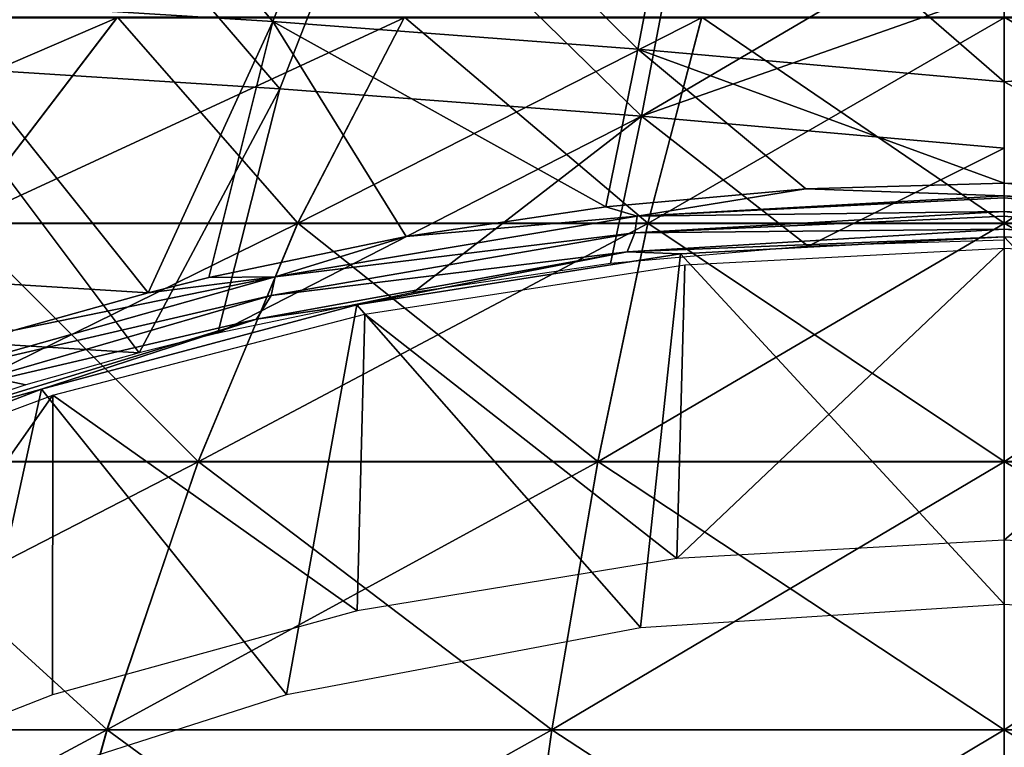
# Model space of a CAD drawing. Header units: millimetres. Extents: x -148 to 148, y -42 to 96.
# Tile 78 of 132: x -27 to 0, y 51 to 71. Entities that reach past the tile are written whole.
import ezdxf

# ---------------------------------------------------------------- set-up
doc = ezdxf.new("R2010")
doc.units = ezdxf.units.MM
doc.header["$LTSCALE"] = 127.314815
for name, color, linetype in [('126', 7, 'CONTINUOUS'), ('127', 7, 'CONTINUOUS'), ('163', 7, 'CONTINUOUS'), ('164', 7, 'CONTINUOUS'), ('185', 7, 'CONTINUOUS'), ('224', 7, 'CONTINUOUS'), ('225', 7, 'CONTINUOUS'), ('232', 7, 'CONTINUOUS'), ('233', 7, 'CONTINUOUS')]:
    doc.layers.add(name, color=color, linetype=linetype)

msp = doc.modelspace()

# ---------------------------------------------------------------- linework, layer by layer
at = {"layer": '126', "color": 7, "linetype": 'Continuous'}
for points in [[(-28.253, 65.425, -68.208), (-36.914, 65.425, -63.936), (-23.991, 70.984, -57.919), (-28.253, 65.425, -68.208)], [(-23.991, 70.984, -57.919), (-36.914, 65.425, -63.936), (-31.345, 70.984, -54.292), (-23.991, 70.984, -57.919)], [(-16.226, 70.984, -60.555), (-28.253, 65.425, -68.208), (-23.991, 70.984, -57.919), (-16.226, 70.984, -60.555)], [(-19.108, 65.425, -71.312), (-28.253, 65.425, -68.208), (-16.226, 70.984, -60.555), (-19.108, 65.425, -71.312)], [(-8.183, 70.984, -62.154), (-19.108, 65.425, -71.312), (-16.226, 70.984, -60.555), (-8.183, 70.984, -62.154)], [(-9.636, 65.425, -73.196), (-19.108, 65.425, -71.312), (-8.183, 70.984, -62.154), (-9.636, 65.425, -73.196)], [(0, 65.425, -73.827), (-9.636, 65.425, -73.196), (0, 70.984, -62.691), (0, 65.425, -73.827)], [(0, 70.984, -62.691), (-9.636, 65.425, -73.196), (-8.183, 70.984, -62.154), (0, 70.984, -62.691)], [(9.636, 65.425, -73.196), (0, 65.425, -73.827), (8.183, 70.984, -62.154), (9.636, 65.425, -73.196)], [(8.183, 70.984, -62.154), (0, 65.425, -73.827), (0, 70.984, -62.691), (8.183, 70.984, -62.154)], [(-21.796, 58.991, -81.344), (-32.227, 58.991, -77.803), (-19.108, 65.425, -71.312), (-21.796, 58.991, -81.344)], [(-19.108, 65.425, -71.312), (-32.227, 58.991, -77.803), (-28.253, 65.425, -68.208), (-19.108, 65.425, -71.312)], [(-10.992, 58.991, -83.493), (-21.796, 58.991, -81.344), (-9.636, 65.425, -73.196), (-10.992, 58.991, -83.493)], [(-9.636, 65.425, -73.196), (-21.796, 58.991, -81.344), (-19.108, 65.425, -71.312), (-9.636, 65.425, -73.196)], [(0, 58.991, -84.213), (-10.992, 58.991, -83.493), (0, 65.425, -73.827), (0, 58.991, -84.213)], [(0, 65.425, -73.827), (-10.992, 58.991, -83.493), (-9.636, 65.425, -73.196), (0, 65.425, -73.827)], [(10.992, 58.991, -83.493), (0, 58.991, -84.213), (9.636, 65.425, -73.196), (10.992, 58.991, -83.493)], [(9.636, 65.425, -73.196), (0, 58.991, -84.213), (0, 65.425, -73.827), (9.636, 65.425, -73.196)], [(-24.263, 51.745, -90.551), (-35.875, 51.745, -86.61), (-21.796, 58.991, -81.344), (-24.263, 51.745, -90.551)], [(-21.796, 58.991, -81.344), (-35.875, 51.745, -86.61), (-32.227, 58.991, -77.803), (-21.796, 58.991, -81.344)], [(-12.236, 51.745, -92.944), (-24.263, 51.745, -90.551), (-10.992, 58.991, -83.493), (-12.236, 51.745, -92.944)], [(-10.992, 58.991, -83.493), (-24.263, 51.745, -90.551), (-21.796, 58.991, -81.344), (-10.992, 58.991, -83.493)], [(0, 51.745, -93.746), (-12.236, 51.745, -92.944), (0, 58.991, -84.213), (0, 51.745, -93.746)], [(0, 58.991, -84.213), (-12.236, 51.745, -92.944), (-10.992, 58.991, -83.493), (0, 58.991, -84.213)], [(12.236, 51.745, -92.944), (0, 51.745, -93.746), (10.992, 58.991, -83.493), (12.236, 51.745, -92.944)], [(10.992, 58.991, -83.493), (0, 51.745, -93.746), (0, 58.991, -84.213), (10.992, 58.991, -83.493)], [(-26.485, 43.759, -98.843), (-39.16, 43.759, -94.541), (-24.263, 51.745, -90.551), (-26.485, 43.759, -98.843)], [(-24.263, 51.745, -90.551), (-39.16, 43.759, -94.541), (-35.875, 51.745, -86.61), (-24.263, 51.745, -90.551)], [(-12.236, 51.745, -92.944), (-26.485, 43.759, -98.843), (-24.263, 51.745, -90.551), (-12.236, 51.745, -92.944)], [(-13.357, 43.759, -101.455), (-26.485, 43.759, -98.843), (-12.236, 51.745, -92.944), (-13.357, 43.759, -101.455)], [(0, 43.759, -102.33), (-13.357, 43.759, -101.455), (0, 51.745, -93.746), (0, 43.759, -102.33)], [(0, 51.745, -93.746), (-13.357, 43.759, -101.455), (-12.236, 51.745, -92.944), (0, 51.745, -93.746)], [(13.357, 43.759, -101.455), (0, 43.759, -102.33), (12.236, 51.745, -92.944), (13.357, 43.759, -101.455)], [(12.236, 51.745, -92.944), (0, 43.759, -102.33), (0, 51.745, -93.746), (12.236, 51.745, -92.944)]]:
    msp.add_3dface(points, dxfattribs=at)
at = {"layer": '127', "color": 7, "linetype": 'Continuous'}
for points in [[(-31.331, 70.997, 54.267), (-28.244, 65.437, 68.187), (-23.98, 70.997, 57.892), (-31.331, 70.997, 54.267)], [(-28.244, 65.437, 68.187), (-19.102, 65.437, 71.29), (-23.98, 70.997, 57.892), (-28.244, 65.437, 68.187)], [(-23.98, 70.997, 57.892), (-19.102, 65.437, 71.29), (-16.218, 70.997, 60.527), (-23.98, 70.997, 57.892)], [(-19.102, 65.437, 71.29), (-9.634, 65.437, 73.174), (-16.218, 70.997, 60.527), (-19.102, 65.437, 71.29)], [(-16.218, 70.997, 60.527), (-9.634, 65.437, 73.174), (-8.179, 70.997, 62.126), (-16.218, 70.997, 60.527)], [(-9.634, 65.437, 73.174), (0, 65.437, 73.805), (-8.179, 70.997, 62.126), (-9.634, 65.437, 73.174)], [(-8.179, 70.997, 62.126), (0, 65.437, 73.805), (0, 70.997, 62.662), (-8.179, 70.997, 62.126)], [(0, 70.997, 62.662), (9.634, 65.437, 73.174), (8.179, 70.997, 62.126), (0, 70.997, 62.662)], [(0, 65.437, 73.805), (9.634, 65.437, 73.174), (0, 70.997, 62.662), (0, 65.437, 73.805)], [(-32.222, 59, 77.79), (-21.792, 59, 81.33), (-28.244, 65.437, 68.187), (-32.222, 59, 77.79)], [(-28.244, 65.437, 68.187), (-21.792, 59, 81.33), (-19.102, 65.437, 71.29), (-28.244, 65.437, 68.187)], [(-21.792, 59, 81.33), (-10.99, 59, 83.479), (-19.102, 65.437, 71.29), (-21.792, 59, 81.33)], [(-19.102, 65.437, 71.29), (-10.99, 59, 83.479), (-9.634, 65.437, 73.174), (-19.102, 65.437, 71.29)], [(-10.99, 59, 83.479), (0, 59, 84.199), (-9.634, 65.437, 73.174), (-10.99, 59, 83.479)], [(-9.634, 65.437, 73.174), (0, 59, 84.199), (0, 65.437, 73.805), (-9.634, 65.437, 73.174)], [(0, 65.437, 73.805), (10.99, 59, 83.479), (9.634, 65.437, 73.174), (0, 65.437, 73.805)], [(0, 59, 84.199), (10.99, 59, 83.479), (0, 65.437, 73.805), (0, 59, 84.199)], [(-35.872, 51.751, 86.603), (-24.261, 51.751, 90.544), (-32.222, 59, 77.79), (-35.872, 51.751, 86.603)], [(-32.222, 59, 77.79), (-24.261, 51.751, 90.544), (-21.792, 59, 81.33), (-32.222, 59, 77.79)], [(-24.261, 51.751, 90.544), (-12.235, 51.751, 92.936), (-21.792, 59, 81.33), (-24.261, 51.751, 90.544)], [(-21.792, 59, 81.33), (-12.235, 51.751, 92.936), (-10.99, 59, 83.479), (-21.792, 59, 81.33)], [(-12.235, 51.751, 92.936), (0, 51.751, 93.738), (-10.99, 59, 83.479), (-12.235, 51.751, 92.936)], [(-10.99, 59, 83.479), (0, 51.751, 93.738), (0, 59, 84.199), (-10.99, 59, 83.479)], [(0, 51.751, 93.738), (12.235, 51.751, 92.936), (0, 59, 84.199), (0, 51.751, 93.738)], [(0, 59, 84.199), (12.235, 51.751, 92.936), (10.99, 59, 83.479), (0, 59, 84.199)], [(-39.158, 43.764, 94.537), (-26.484, 43.764, 98.839), (-35.872, 51.751, 86.603), (-39.158, 43.764, 94.537)], [(-35.872, 51.751, 86.603), (-26.484, 43.764, 98.839), (-24.261, 51.751, 90.544), (-35.872, 51.751, 86.603)], [(-26.484, 43.764, 98.839), (-13.356, 43.764, 101.45), (-24.261, 51.751, 90.544), (-26.484, 43.764, 98.839)], [(-24.261, 51.751, 90.544), (-13.356, 43.764, 101.45), (-12.235, 51.751, 92.936), (-24.261, 51.751, 90.544)], [(-13.356, 43.764, 101.45), (0, 43.764, 102.326), (-12.235, 51.751, 92.936), (-13.356, 43.764, 101.45)], [(-12.235, 51.751, 92.936), (0, 43.764, 102.326), (0, 51.751, 93.738), (-12.235, 51.751, 92.936)], [(0, 43.764, 102.326), (13.356, 43.764, 101.45), (0, 51.751, 93.738), (0, 43.764, 102.326)], [(0, 51.751, 93.738), (13.356, 43.764, 101.45), (12.235, 51.751, 92.936), (0, 51.751, 93.738)]]:
    msp.add_3dface(points, dxfattribs=at)
at = {"layer": '163', "color": 40, "linetype": 'Continuous', "true_color": 0xfaa000}
for points in [[(-29.492, 71.496, 83.32), (-19.78, 70.879, 87.062), (-25.681, 77.881, 72.777), (-29.492, 71.496, 83.32)], [(-19.78, 70.879, 87.062), (-17.231, 77.367, 76.161), (-25.681, 77.881, 72.777), (-19.78, 70.879, 87.062)], [(-19.78, 70.879, 87.062), (-9.912, 70.132, 89.892), (-17.231, 77.367, 76.161), (-19.78, 70.879, 87.062)], [(-9.912, 70.132, 89.892), (-8.64, 76.743, 78.785), (-17.231, 77.367, 76.161), (-9.912, 70.132, 89.892)], [(-9.912, 70.132, 89.892), (0, 69.255, 91.781), (-8.64, 76.743, 78.785), (-9.912, 70.132, 89.892)], [(-8.64, 76.743, 78.785), (0, 69.255, 91.781), (0, 73.504, 85.029), (-8.64, 76.743, 78.785)], [(-23.144, 63.557, 96.935), (-29.492, 71.496, 83.32), (-33.419, 64.197, 93.082), (-23.144, 63.557, 96.935)], [(-19.78, 70.879, 87.062), (-29.492, 71.496, 83.32), (-23.144, 63.557, 96.935), (-19.78, 70.879, 87.062)], [(-21.506, 63.965, 96.769), (-19.78, 70.879, 87.062), (-23.144, 63.557, 96.935), (-21.506, 63.965, 96.769)], [(-16.17, 65.078, 96.313), (-19.78, 70.879, 87.062), (-21.506, 63.965, 96.769), (-16.17, 65.078, 96.313)], [(-10.776, 65.878, 95.987), (-19.78, 70.879, 87.062), (-16.17, 65.078, 96.313), (-10.776, 65.878, 95.987)], [(-9.912, 70.132, 89.892), (-19.78, 70.879, 87.062), (-10.776, 65.878, 95.987), (-9.912, 70.132, 89.892)], [(-5.368, 66.359, 95.791), (-9.912, 70.132, 89.892), (-10.776, 65.878, 95.987), (-5.368, 66.359, 95.791)], [(0, 66.518, 95.727), (-9.912, 70.132, 89.892), (-5.368, 66.359, 95.791), (0, 66.518, 95.727)], [(0, 69.255, 91.781), (-9.912, 70.132, 89.892), (0, 66.518, 95.727), (0, 69.255, 91.781)], [(-23.144, 63.557, 96.935), (-33.419, 64.197, 93.082), (-26.759, 62.543, 97.349), (-23.144, 63.557, 96.935)]]:
    msp.add_3dface(points, dxfattribs=at)
at = {"layer": '164', "color": 40, "linetype": 'Continuous', "true_color": 0xfaa000}
for points in [[(0, 76.009, 80.627), (9.248, 70.098, 90.018), (8.636, 76.76, 78.754), (0, 76.009, 80.627)], [(0, 76.009, 80.627), (0, 73.504, 85.029), (9.248, 70.098, 90.018), (0, 76.009, 80.627)], [(0, 73.504, 85.029), (0, 69.255, 91.781), (9.248, 70.098, 90.018), (0, 73.504, 85.029)], [(0, 69.255, 91.781), (5.368, 66.359, 95.791), (9.248, 70.098, 90.018), (0, 69.255, 91.781)], [(0, 69.255, 91.781), (0, 66.518, 95.727), (5.368, 66.359, 95.791), (0, 69.255, 91.781)]]:
    msp.add_3dface(points, dxfattribs=at)
at = {"layer": '185', "color": 40, "linetype": 'Continuous', "true_color": 0xfaa000}
for points in [[(-25.491, 75.947, 72.194), (-38.587, 70.156, 77.931), (-33.657, 76.346, 68.115), (-25.491, 75.947, 72.194)], [(-29.217, 69.677, 82.499), (-38.587, 70.156, 77.931), (-25.491, 75.947, 72.194), (-29.217, 69.677, 82.499)], [(-19.59, 69.068, 86.203), (-29.217, 69.677, 82.499), (-25.491, 75.947, 72.194), (-19.59, 69.068, 86.203)], [(-17.098, 75.437, 75.55), (-19.59, 69.068, 86.203), (-25.491, 75.947, 72.194), (-17.098, 75.437, 75.55)], [(-9.813, 68.329, 89.002), (-19.59, 69.068, 86.203), (-17.098, 75.437, 75.55), (-9.813, 68.329, 89.002)], [(-8.57, 74.818, 78.149), (-9.813, 68.329, 89.002), (-17.098, 75.437, 75.55), (-8.57, 74.818, 78.149)], [(0, 74.089, 79.969), (-9.813, 68.329, 89.002), (-8.57, 74.818, 78.149), (0, 74.089, 79.969)], [(0, 71.778, 84.019), (-9.813, 68.329, 89.002), (0, 74.089, 79.969), (0, 71.778, 84.019)], [(0, 67.46, 90.866), (-9.813, 68.329, 89.002), (0, 71.778, 84.019), (0, 67.46, 90.866)], [(-23.394, 61.928, 95.679), (-33.489, 62.55, 91.852), (-29.217, 69.677, 82.499), (-23.394, 61.928, 95.679)], [(-19.59, 69.068, 86.203), (-23.394, 61.928, 95.679), (-29.217, 69.677, 82.499), (-19.59, 69.068, 86.203)], [(-21.263, 62.463, 95.463), (-23.394, 61.928, 95.679), (-19.59, 69.068, 86.203), (-21.263, 62.463, 95.463)], [(-9.813, 68.329, 89.002), (-21.263, 62.463, 95.463), (-19.59, 69.068, 86.203), (-9.813, 68.329, 89.002)], [(-15.986, 63.558, 95.019), (-21.263, 62.463, 95.463), (-9.813, 68.329, 89.002), (-15.986, 63.558, 95.019)], [(-10.65, 64.345, 94.701), (-15.986, 63.558, 95.019), (-9.813, 68.329, 89.002), (-10.65, 64.345, 94.701)], [(-5.303, 64.818, 94.51), (-10.65, 64.345, 94.701), (-9.813, 68.329, 89.002), (-5.303, 64.818, 94.51)], [(0, 67.46, 90.866), (-5.303, 64.818, 94.51), (-9.813, 68.329, 89.002), (0, 67.46, 90.866)], [(0, 64.975, 94.447), (-5.303, 64.818, 94.51), (0, 67.46, 90.866), (0, 64.975, 94.447)], [(-33.489, 62.55, 91.852), (-23.394, 61.928, 95.679), (-26.458, 61.064, 96.028), (-33.489, 62.55, 91.852)], [(-31.556, 59.366, 96.71), (-33.489, 62.55, 91.852), (-26.458, 61.064, 96.028), (-31.556, 59.366, 96.71)]]:
    msp.add_3dface(points, dxfattribs=at)
at = {"layer": '224', "color": 40, "linetype": 'Continuous', "true_color": 0xfaa000}
for points in [[(0, 55.142, 97.42), (0, 65.069, 96.551), (-8.754, 64.608, 96.74), (0, 55.142, 97.42)], [(9.844, 54.516, 97.663), (0, 65.069, 96.551), (0, 55.142, 97.42), (9.844, 54.516, 97.663)], [(8.753, 64.608, 96.74), (0, 65.069, 96.551), (9.844, 54.516, 97.663), (8.753, 64.608, 96.74)], [(-17.502, 63.227, 97.31), (-9.841, 54.516, 97.663), (-8.754, 64.608, 96.74), (-17.502, 63.227, 97.31)], [(-9.841, 54.516, 97.663), (0, 55.142, 97.42), (-8.754, 64.608, 96.74), (-9.841, 54.516, 97.663)], [(-26.036, 60.951, 98.246), (-19.404, 52.701, 98.371), (-17.502, 63.227, 97.31), (-26.036, 60.951, 98.246)], [(-19.404, 52.701, 98.371), (-9.841, 54.516, 97.663), (-17.502, 63.227, 97.31), (-19.404, 52.701, 98.371)], [(-34.245, 57.801, 99.526), (-28.472, 49.803, 99.494), (-26.036, 60.951, 98.246), (-34.245, 57.801, 99.526)], [(-28.472, 49.803, 99.494), (-19.404, 52.701, 98.371), (-26.036, 60.951, 98.246), (-28.472, 49.803, 99.494)]]:
    msp.add_3dface(points, dxfattribs=at)
at = {"layer": '225', "color": 40, "linetype": 'Continuous', "true_color": 0xfaa000}
for points in [[(0, 56.869, 95.261), (-8.857, 56.379, 95.455), (0, 64.757, 94.571), (0, 56.869, 95.261)], [(0, 64.757, 94.571), (-8.857, 56.379, 95.455), (-8.642, 64.313, 94.754), (0, 64.757, 94.571)], [(8.642, 64.313, 94.754), (0, 56.869, 95.261), (0, 64.757, 94.571), (8.642, 64.313, 94.754)], [(-8.642, 64.313, 94.754), (-8.857, 56.379, 95.455), (-17.289, 62.981, 95.305), (-8.642, 64.313, 94.754)], [(8.812, 56.384, 95.453), (0, 56.869, 95.261), (8.642, 64.313, 94.754), (8.812, 56.384, 95.453)], [(-17.289, 62.981, 95.305), (-17.495, 54.959, 96.022), (-25.728, 60.786, 96.21), (-17.289, 62.981, 95.305)], [(-8.857, 56.379, 95.455), (-17.495, 54.959, 96.022), (-17.289, 62.981, 95.305), (-8.857, 56.379, 95.455)], [(-25.728, 60.786, 96.21), (-33.566, 49.629, 98.127), (-33.859, 57.75, 97.45), (-25.728, 60.786, 96.21)], [(-25.732, 52.695, 96.922), (-33.566, 49.629, 98.127), (-25.728, 60.786, 96.21), (-25.732, 52.695, 96.922)], [(-17.495, 54.959, 96.022), (-25.732, 52.695, 96.922), (-25.728, 60.786, 96.21), (-17.495, 54.959, 96.022)]]:
    msp.add_3dface(points, dxfattribs=at)
at = {"layer": '232', "color": 40, "linetype": 'Continuous', "true_color": 0xfaa000}
for points in [[(9.928, 65.621, 96.324), (0, 66.518, 95.727), (0, 66.176, 96.094), (9.928, 65.621, 96.324)], [(5.368, 66.359, 95.791), (0, 66.518, 95.727), (9.928, 65.621, 96.324), (5.368, 66.359, 95.791)], [(9.928, 65.621, 96.324), (0, 66.176, 96.094), (9.986, 65.177, 96.606), (9.928, 65.621, 96.324)], [(9.986, 65.177, 96.606), (0, 66.176, 96.094), (0, 66.122, 96.138), (9.986, 65.177, 96.606)], [(0, 65.752, 96.366), (9.986, 65.177, 96.606), (0, 66.122, 96.138), (0, 65.752, 96.366)], [(10.195, 64.658, 96.778), (0, 65.752, 96.366), (0, 65.625, 96.421), (10.195, 64.658, 96.778)], [(9.986, 65.177, 96.606), (0, 65.752, 96.366), (10.195, 64.658, 96.778), (9.986, 65.177, 96.606)], [(0, 65.273, 96.523), (10.195, 64.658, 96.778), (0, 65.625, 96.421), (0, 65.273, 96.523)], [(8.753, 64.608, 96.74), (10.195, 64.658, 96.778), (0, 65.273, 96.523), (8.753, 64.608, 96.74)], [(0, 65.069, 96.551), (8.753, 64.608, 96.74), (0, 65.273, 96.523), (0, 65.069, 96.551)]]:
    msp.add_3dface(points, dxfattribs=at)
at = {"layer": '233', "color": 40, "linetype": 'Continuous', "true_color": 0xfaa000}
for points in [[(-5.368, 66.359, 95.791), (-10.776, 65.878, 95.987), (-9.928, 65.621, 96.324), (-5.368, 66.359, 95.791)], [(0, 66.176, 96.094), (-5.368, 66.359, 95.791), (-9.928, 65.621, 96.324), (0, 66.176, 96.094)], [(0, 66.518, 95.727), (-5.368, 66.359, 95.791), (0, 66.176, 96.094), (0, 66.518, 95.727)], [(0, 66.122, 96.138), (0, 66.176, 96.094), (-9.928, 65.621, 96.324), (0, 66.122, 96.138)], [(0, 65.752, 96.366), (0, 66.122, 96.138), (-9.928, 65.621, 96.324), (0, 65.752, 96.366)], [(-10.776, 65.878, 95.987), (-16.17, 65.078, 96.313), (-9.928, 65.621, 96.324), (-10.776, 65.878, 95.987)], [(-16.17, 65.078, 96.313), (-19.717, 63.986, 97.006), (-9.928, 65.621, 96.324), (-16.17, 65.078, 96.313)], [(-19.717, 63.986, 97.006), (-9.987, 65.177, 96.606), (-9.928, 65.621, 96.324), (-19.717, 63.986, 97.006)], [(-9.987, 65.177, 96.606), (0, 65.752, 96.366), (-9.928, 65.621, 96.324), (-9.987, 65.177, 96.606)], [(0, 65.625, 96.421), (0, 65.752, 96.366), (-9.987, 65.177, 96.606), (0, 65.625, 96.421)], [(0, 65.273, 96.523), (0, 65.625, 96.421), (-9.987, 65.177, 96.606), (0, 65.273, 96.523)], [(0, 65.069, 96.551), (0, 65.273, 96.523), (-10.195, 64.658, 96.778), (0, 65.069, 96.551)], [(-10.195, 64.658, 96.778), (0, 65.273, 96.523), (-9.987, 65.177, 96.606), (-10.195, 64.658, 96.778)], [(-16.17, 65.078, 96.313), (-21.506, 63.965, 96.769), (-19.717, 63.986, 97.006), (-16.17, 65.078, 96.313)], [(-19.822, 63.482, 97.317), (-9.987, 65.177, 96.606), (-19.717, 63.986, 97.006), (-19.822, 63.482, 97.317)], [(-19.822, 63.482, 97.317), (-10.195, 64.658, 96.778), (-9.987, 65.177, 96.606), (-19.822, 63.482, 97.317)], [(-8.754, 64.608, 96.74), (0, 65.069, 96.551), (-10.195, 64.658, 96.778), (-8.754, 64.608, 96.74)], [(-20.22, 62.846, 97.532), (-17.502, 63.227, 97.31), (-10.195, 64.658, 96.778), (-20.22, 62.846, 97.532)], [(-20.22, 62.846, 97.532), (-10.195, 64.658, 96.778), (-19.822, 63.482, 97.317), (-20.22, 62.846, 97.532)], [(-17.502, 63.227, 97.31), (-8.754, 64.608, 96.74), (-10.195, 64.658, 96.778), (-17.502, 63.227, 97.31)], [(-26.759, 62.543, 97.349), (-29.236, 61.305, 98.12), (-19.717, 63.986, 97.006), (-26.759, 62.543, 97.349)], [(-29.236, 61.305, 98.12), (-19.822, 63.482, 97.317), (-19.717, 63.986, 97.006), (-29.236, 61.305, 98.12)], [(-23.144, 63.557, 96.935), (-26.759, 62.543, 97.349), (-19.717, 63.986, 97.006), (-23.144, 63.557, 96.935)], [(-21.506, 63.965, 96.769), (-23.144, 63.557, 96.935), (-19.717, 63.986, 97.006), (-21.506, 63.965, 96.769)], [(-29.364, 60.706, 98.477), (-19.822, 63.482, 97.317), (-29.236, 61.305, 98.12), (-29.364, 60.706, 98.477)], [(-29.364, 60.706, 98.477), (-20.22, 62.846, 97.532), (-19.822, 63.482, 97.317), (-29.364, 60.706, 98.477)], [(-26.036, 60.951, 98.246), (-17.502, 63.227, 97.31), (-20.22, 62.846, 97.532), (-26.036, 60.951, 98.246)], [(-29.911, 59.881, 98.76), (-26.036, 60.951, 98.246), (-20.22, 62.846, 97.532), (-29.911, 59.881, 98.76)], [(-29.911, 59.881, 98.76), (-20.22, 62.846, 97.532), (-29.364, 60.706, 98.477), (-29.911, 59.881, 98.76)], [(-34.245, 57.801, 99.526), (-26.036, 60.951, 98.246), (-29.911, 59.881, 98.76), (-34.245, 57.801, 99.526)]]:
    msp.add_3dface(points, dxfattribs=at)

doc.saveas('drawing.dxf')
